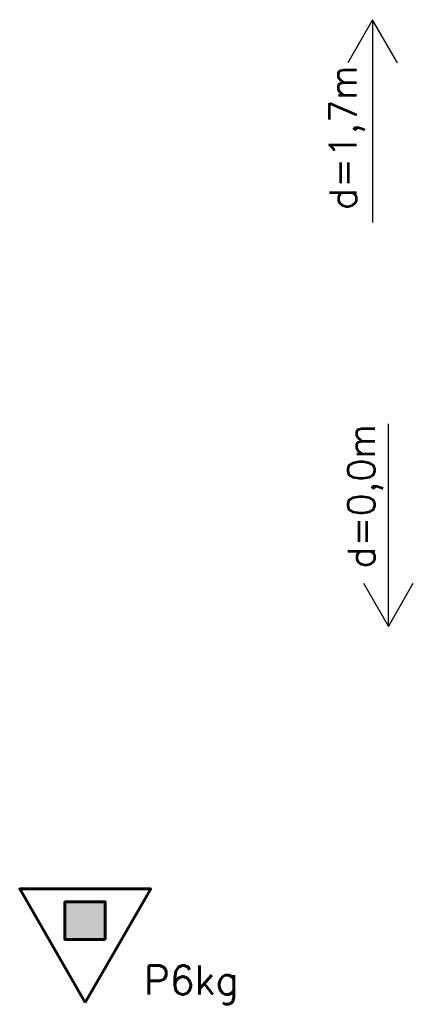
# Model space of a CAD drawing. Extents: x -289843 to 60066, y -44128 to 109843.
# Tile 42 of 61: x -30922 to -28187, y 60318 to 67153. Entities that reach past the tile are written whole.
import ezdxf

# ---------------------------------------------------------------- set-up
doc = ezdxf.new("R2010")
doc.units = 0
doc.header["$MEASUREMENT"] = 0
doc.layers.add('PO VECI', color=1, linetype='Continuous', lineweight=60)
doc.styles.get("Standard").update_dxf_attribs({"font": 'txt', "bigfont": 'BIGFONT.SHX'})

msp = doc.modelspace()

# ---------------------------------------------------------------- hatches: boundary and pattern name
at = {"layer": 'PO VECI', "ltscale": 30}
msp.add_hatch(color=256, dxfattribs=at).paths.add_polyline_path([(-30607, 61026.3), (-30607, 60765.3), (-30327.6, 60765.3), (-30327.6, 61026.3)])

# ---------------------------------------------------------------- linework, layer by layer
at = {"layer": 'PO VECI', "lineweight": 30, "ltscale": 30}
for p, q in [((-28469.3, 67152.5), (-28642.2, 66853)), ((-28296.3, 66853), (-28469.3, 67152.5)), ((-28469.3, 67152.5), (-28469.3, 65745.5)), ((-28359.6, 62940.4), (-28359.6, 64347.5)), ((-28532.5, 63240), (-28359.6, 62940.4)), ((-28359.6, 62940.4), (-28186.6, 63240))]:
    msp.add_line(p, q, dxfattribs=at)
at = {"layer": 'PO VECI', "ltscale": 30}
for points in [[(-30466.5, 60330.3), (-30011.3, 61118.7), (-30921.6, 61118.7)], [(-30327.5, 60767.7), (-30606.9, 60767.7), (-30606.9, 61028.7), (-30327.5, 61028.7)]]:
    msp.add_lwpolyline(points, close=True, dxfattribs=at)

# ---------------------------------------------------------------- texts
at = {"layer": 'PO VECI', "lineweight": 35}
for s, p in [('d=1,7m', (-28582.4, 65832.7)), ('d=0,0m', (-28455.1, 63343.1))]:
    msp.add_text(s, height=187.5, rotation=90, dxfattribs=at).set_placement(p)
at = {"layer": 'PO VECI', "ltscale": 30}
msp.add_text('P6kg', height=200, dxfattribs=at).set_placement((-30058.8, 60385.9))

doc.saveas('drawing.dxf')
